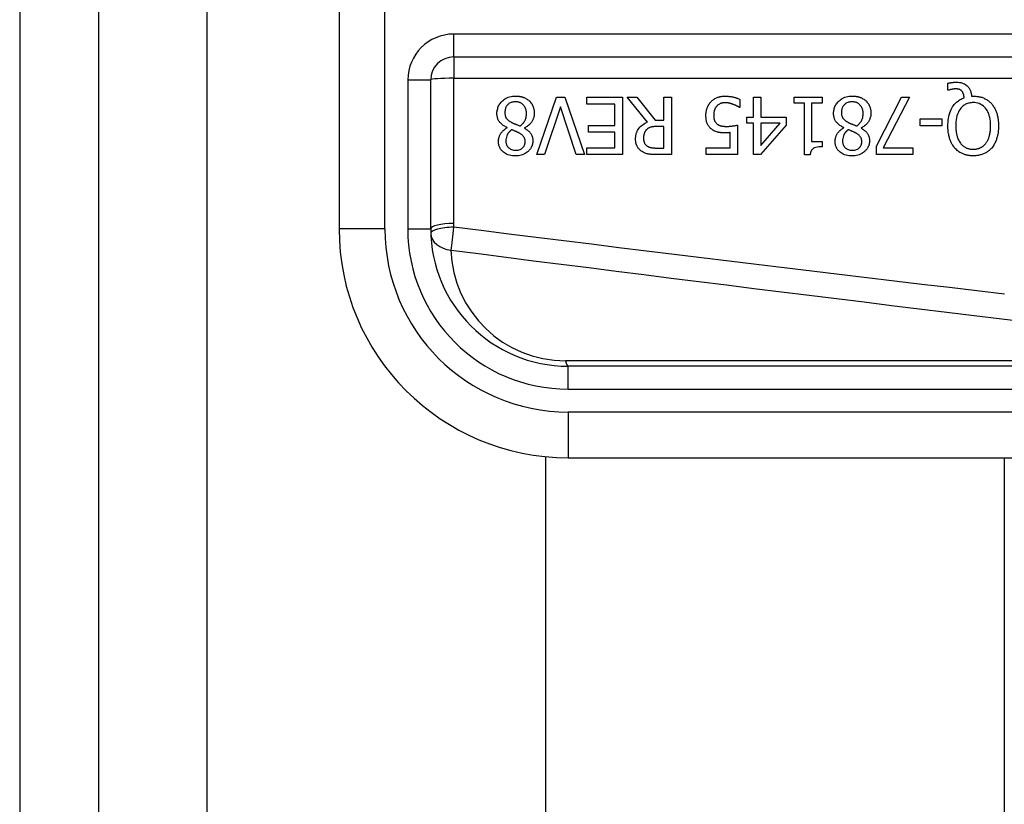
# Model space of a CAD drawing. Header units: inches. Extents: x 8 to 147, y 12 to 95.
# Tile 31 of 82: x 7.831 to 8.92, y 70.506 to 71.374. Entities that reach past the tile are written whole.
import ezdxf

# ---------------------------------------------------------------- set-up
doc = ezdxf.new("R2010")
doc.units = ezdxf.units.IN
doc.header["$LTSCALE"] = 9.374161
doc.header["$MEASUREMENT"] = 0
doc.layers.add('Visible Edges(ANSI)', color=7, linetype='Continuous', lineweight=25)
doc.layers.add('Visible Tangent Edges(ANSI)', color=7, linetype='Continuous', lineweight=25)

msp = doc.modelspace()

# ---------------------------------------------------------------- linework, layer by layer
at = {"layer": 'Visible Edges(ANSI)'}
for p, q in [((7.8308, 76.65), (7.8308, 30.9537)), ((7.9184, 30.9537), (7.9184, 76.65)), ((8.1842, 71.6246), (8.1842, 71.1429)), ((8.311, 71.3331), (9.1507, 71.3331)), ((8.2856, 71.1429), (8.2856, 71.3077)), ((8.8576, 71.2963), (8.8576, 71.3039)), ((8.8588, 71.2963), (8.8576, 71.2963)), ((8.403, 71.225), (8.4248, 71.2884)), ((8.4248, 71.2884), (8.4339, 71.2884)), ((8.4339, 71.2884), (8.4557, 71.225)), ((8.4582, 71.2809), (8.4582, 71.2884)), ((8.4582, 71.2884), (8.4978, 71.2884)), ((8.4978, 71.2884), (8.4978, 71.225)), ((8.5254, 71.2608), (8.5029, 71.2884)), ((8.5029, 71.2884), (8.5138, 71.2884)), ((8.5138, 71.2884), (8.5338, 71.2632)), ((8.5435, 71.2884), (8.5519, 71.2884)), ((8.5435, 71.2632), (8.5435, 71.2884)), ((8.5519, 71.2884), (8.5519, 71.225)), ((8.6278, 71.2861), (8.6278, 71.2772)), ((8.6428, 71.2884), (8.651, 71.2884)), ((8.6428, 71.2666), (8.6428, 71.2884)), ((8.651, 71.2884), (8.651, 71.2666)), ((8.6877, 71.2819), (8.6877, 71.2884)), ((8.6877, 71.2884), (8.7186, 71.2884)), ((8.7186, 71.2884), (8.7186, 71.2819)), ((8.7789, 71.2345), (8.8064, 71.2884)), ((8.8154, 71.2884), (8.7864, 71.2325)), ((8.8064, 71.2884), (8.8154, 71.2884)), ((8.8839, 71.2897), (8.8859, 71.2897)), ((8.4291, 71.2777), (8.4115, 71.225)), ((8.4467, 71.225), (8.4291, 71.2777)), ((8.4894, 71.2809), (8.4582, 71.2809)), ((8.4894, 71.2574), (8.4894, 71.2809)), ((8.6278, 71.2772), (8.6272, 71.2772)), ((8.699, 71.2819), (8.6877, 71.2819)), ((8.699, 71.2248), (8.699, 71.2819)), ((8.7071, 71.2819), (8.7071, 71.2395)), ((8.7186, 71.2819), (8.7071, 71.2819)), ((8.5338, 71.2632), (8.5435, 71.2632)), ((8.6353, 71.2598), (8.6353, 71.2666)), ((8.6353, 71.2666), (8.6428, 71.2666)), ((8.651, 71.2666), (8.679, 71.2666)), ((8.679, 71.2666), (8.679, 71.2577)), ((8.8272, 71.2568), (8.8272, 71.2645)), ((8.8272, 71.2645), (8.8512, 71.2645)), ((8.8512, 71.2645), (8.8512, 71.2568)), ((8.3701, 71.2547), (8.3701, 71.2549)), ((8.3895, 71.2546), (8.3895, 71.2543)), ((8.4603, 71.2499), (8.4603, 71.2574)), ((8.4603, 71.2574), (8.4894, 71.2574)), ((8.4894, 71.2499), (8.4603, 71.2499)), ((8.4894, 71.2325), (8.4894, 71.2499)), ((8.5435, 71.2562), (8.5361, 71.2562)), ((8.5435, 71.2323), (8.5435, 71.2562)), ((8.6252, 71.2577), (8.6252, 71.225)), ((8.6428, 71.2598), (8.6353, 71.2598)), ((8.6428, 71.225), (8.6428, 71.2598)), ((8.679, 71.2577), (8.6506, 71.225)), ((8.651, 71.2598), (8.651, 71.235)), ((8.651, 71.235), (8.6723, 71.2598)), ((8.6723, 71.2598), (8.651, 71.2598)), ((8.7426, 71.2547), (8.7426, 71.2549)), ((8.7619, 71.2546), (8.7619, 71.2543)), ((8.8512, 71.2568), (8.8272, 71.2568)), ((8.617, 71.2325), (8.617, 71.2494)), ((8.7071, 71.2395), (8.7186, 71.2395)), ((8.7186, 71.2395), (8.7186, 71.2337)), ((8.4582, 71.2325), (8.4894, 71.2325)), ((8.4582, 71.225), (8.4582, 71.2325)), ((8.5351, 71.2323), (8.5435, 71.2323)), ((8.5904, 71.225), (8.5904, 71.2325)), ((8.5904, 71.2325), (8.617, 71.2325)), ((8.7789, 71.225), (8.7789, 71.2345)), ((8.7864, 71.2325), (8.8192, 71.2325)), ((8.8192, 71.2325), (8.8192, 71.225)), ((8.4115, 71.225), (8.403, 71.225)), ((8.4557, 71.225), (8.4467, 71.225)), ((8.4978, 71.225), (8.4582, 71.225)), ((8.5519, 71.225), (8.5356, 71.225)), ((8.6252, 71.225), (8.5904, 71.225)), ((8.6506, 71.225), (8.6428, 71.225)), ((8.7055, 71.2248), (8.699, 71.2248)), ((8.8192, 71.225), (8.7789, 71.225)), ((9.2737, 70.9908), (8.4377, 70.9908)), ((8.413, 36.7131), (8.413, 70.8906)), ((8.4377, 70.8894), (9.2737, 70.8894)), ((8.92, 70.8894), (8.92, 36.7143))]:
    msp.add_line(p, q, dxfattribs=at)
at = {"layer": 'Visible Edges(ANSI)', "flags": 128}
for points in [[(8.8576, 71.3039), (8.8581, 71.304), (8.8586, 71.3042), (8.8591, 71.3043), (8.8596, 71.3044), (8.8601, 71.3044), (8.8606, 71.3045), (8.861, 71.3046), (8.8615, 71.3047), (8.8619, 71.3047), (8.8623, 71.3048), (8.8626, 71.3048), (8.863, 71.3049), (8.8634, 71.3049), (8.8638, 71.3049), (8.8641, 71.305), (8.8645, 71.305), (8.8649, 71.305), (8.8652, 71.305), (8.8656, 71.3051), (8.866, 71.3051), (8.8664, 71.3051), (8.8667, 71.3051), (8.8671, 71.3051), (8.8675, 71.3051)], [(8.8675, 71.3051), (8.869, 71.3051), (8.8705, 71.3049), (8.872, 71.3047), (8.8734, 71.3043), (8.8748, 71.3038), (8.8761, 71.3032), (8.8772, 71.3025), (8.8782, 71.3019), (8.879, 71.3012), (8.8796, 71.3006), (8.8802, 71.2999), (8.8808, 71.2993), (8.8813, 71.2986), (8.8817, 71.2979), (8.8821, 71.2972), (8.8825, 71.2964), (8.8828, 71.2956), (8.8831, 71.2948), (8.8833, 71.294), (8.8835, 71.2931), (8.8836, 71.2923), (8.8838, 71.2914), (8.8839, 71.2906), (8.8839, 71.2897)], [(8.8661, 71.2978), (8.8659, 71.2978), (8.8657, 71.2977), (8.8654, 71.2977), (8.8652, 71.2977), (8.865, 71.2977), (8.8648, 71.2977), (8.8646, 71.2977), (8.8643, 71.2976), (8.8641, 71.2976), (8.8639, 71.2976), (8.8637, 71.2975), (8.8634, 71.2975), (8.8632, 71.2975), (8.863, 71.2974), (8.8628, 71.2974), (8.8626, 71.2973), (8.8624, 71.2973), (8.8621, 71.2972), (8.8619, 71.2972), (8.8614, 71.297), (8.8608, 71.2969), (8.8601, 71.2967), (8.8594, 71.2965), (8.8588, 71.2963)], [(8.8734, 71.2952), (8.8732, 71.2954), (8.873, 71.2956), (8.8728, 71.2958), (8.8726, 71.296), (8.8723, 71.2962), (8.8721, 71.2964), (8.8718, 71.2965), (8.8716, 71.2967), (8.8713, 71.2968), (8.8711, 71.2969), (8.8708, 71.2971), (8.8705, 71.2972), (8.8702, 71.2973), (8.8699, 71.2974), (8.8696, 71.2974), (8.8692, 71.2975), (8.8688, 71.2976), (8.8684, 71.2976), (8.8681, 71.2977), (8.8677, 71.2977), (8.8673, 71.2977), (8.8669, 71.2977), (8.8665, 71.2978), (8.8661, 71.2978)], [(8.8758, 71.2879), (8.8758, 71.2882), (8.8758, 71.2885), (8.8757, 71.2887), (8.8757, 71.289), (8.8757, 71.2893), (8.8756, 71.2895), (8.8756, 71.2898), (8.8755, 71.2901), (8.8755, 71.2903), (8.8754, 71.2906), (8.8754, 71.2908), (8.8753, 71.2911), (8.8752, 71.2914), (8.8752, 71.2916), (8.8751, 71.2919), (8.875, 71.2921), (8.8749, 71.2924), (8.8748, 71.2927), (8.8747, 71.2931), (8.8745, 71.2935), (8.8742, 71.294), (8.874, 71.2944), (8.8737, 71.2948), (8.8734, 71.2952)], [(8.3589, 71.2707), (8.3589, 71.2719), (8.359, 71.273), (8.3592, 71.274), (8.3594, 71.2751), (8.3597, 71.2762), (8.36, 71.2772), (8.3604, 71.2783), (8.3609, 71.2793), (8.3614, 71.2802), (8.362, 71.2812), (8.3627, 71.2821), (8.3634, 71.2829), (8.3642, 71.2837), (8.365, 71.2846), (8.366, 71.2854), (8.3672, 71.2862), (8.3684, 71.287), (8.3698, 71.2878), (8.3713, 71.2884), (8.3729, 71.289), (8.3745, 71.2894), (8.3762, 71.2896), (8.3779, 71.2898), (8.3795, 71.2898)], [(8.3794, 71.2835), (8.3784, 71.2835), (8.3774, 71.2834), (8.3764, 71.2832), (8.3755, 71.283), (8.3745, 71.2827), (8.3736, 71.2823), (8.3728, 71.2818), (8.3721, 71.2814), (8.3715, 71.2809), (8.3709, 71.2804), (8.3705, 71.2799), (8.37, 71.2794), (8.3696, 71.2788), (8.3692, 71.2782), (8.3689, 71.2776), (8.3686, 71.277), (8.3684, 71.2763), (8.3682, 71.2757), (8.368, 71.275), (8.3679, 71.2743), (8.3678, 71.2736), (8.3677, 71.273), (8.3676, 71.2723), (8.3676, 71.2716)], [(8.3916, 71.2703), (8.3916, 71.2713), (8.3915, 71.2723), (8.3914, 71.2733), (8.3911, 71.2743), (8.3908, 71.2752), (8.3905, 71.2762), (8.3901, 71.2771), (8.3896, 71.2779), (8.3891, 71.2786), (8.3886, 71.2793), (8.3881, 71.2799), (8.3875, 71.2804), (8.387, 71.2809), (8.3864, 71.2814), (8.3858, 71.2818), (8.3851, 71.2821), (8.3845, 71.2825), (8.3838, 71.2828), (8.3831, 71.283), (8.3824, 71.2832), (8.3817, 71.2833), (8.3809, 71.2834), (8.3802, 71.2835), (8.3794, 71.2835)], [(8.3795, 71.2898), (8.3801, 71.2898), (8.3807, 71.2898), (8.3812, 71.2898), (8.3818, 71.2898), (8.3824, 71.2897), (8.3829, 71.2897), (8.3835, 71.2896), (8.384, 71.2895), (8.3846, 71.2894), (8.3852, 71.2893), (8.3857, 71.2892), (8.3862, 71.289), (8.3868, 71.2889), (8.3873, 71.2887), (8.3879, 71.2885), (8.3884, 71.2883), (8.3891, 71.2881), (8.3898, 71.2878), (8.3906, 71.2874), (8.3914, 71.2869), (8.3923, 71.2863), (8.3932, 71.2857), (8.394, 71.2851), (8.3947, 71.2844)], [(8.3947, 71.2844), (8.3951, 71.284), (8.3955, 71.2836), (8.3958, 71.2832), (8.3962, 71.2828), (8.3965, 71.2824), (8.3968, 71.282), (8.3971, 71.2816), (8.3974, 71.2811), (8.3977, 71.2807), (8.3979, 71.2802), (8.3982, 71.2797), (8.3984, 71.2793), (8.3986, 71.2788), (8.3988, 71.2782), (8.3991, 71.2777), (8.3993, 71.277), (8.3995, 71.2764), (8.3997, 71.2756), (8.3998, 71.2749), (8.4, 71.2741), (8.4001, 71.2733), (8.4001, 71.2725), (8.4002, 71.2717), (8.4002, 71.2709)], [(8.5901, 71.2683), (8.5901, 71.2689), (8.5901, 71.2695), (8.5901, 71.2702), (8.5902, 71.2708), (8.5903, 71.2714), (8.5903, 71.272), (8.5904, 71.2726), (8.5906, 71.2733), (8.5907, 71.2739), (8.5908, 71.2745), (8.591, 71.2751), (8.5912, 71.2757), (8.5914, 71.2763), (8.5916, 71.2769), (8.5918, 71.2775), (8.5921, 71.2781), (8.5924, 71.2788), (8.5928, 71.2794), (8.5931, 71.2801), (8.5936, 71.2808), (8.594, 71.2815), (8.5945, 71.2822), (8.5951, 71.2828), (8.5957, 71.2835)], [(8.5957, 71.2835), (8.5963, 71.2842), (8.597, 71.2848), (8.5978, 71.2854), (8.5985, 71.286), (8.5993, 71.2865), (8.6001, 71.287), (8.601, 71.2875), (8.6018, 71.2879), (8.6026, 71.2882), (8.6034, 71.2885), (8.6041, 71.2887), (8.6048, 71.2889), (8.6054, 71.2891), (8.606, 71.2892), (8.6065, 71.2893), (8.607, 71.2894), (8.6075, 71.2895), (8.6081, 71.2896), (8.6086, 71.2896), (8.6091, 71.2897), (8.6096, 71.2897), (8.6102, 71.2897), (8.6107, 71.2897), (8.6112, 71.2897)], [(8.6111, 71.2824), (8.6108, 71.2824), (8.6105, 71.2824), (8.6102, 71.2824), (8.6099, 71.2823), (8.6095, 71.2823), (8.6092, 71.2823), (8.6089, 71.2822), (8.6086, 71.2822), (8.6083, 71.2821), (8.608, 71.2821), (8.6077, 71.282), (8.6074, 71.2819), (8.6071, 71.2818), (8.6069, 71.2817), (8.6066, 71.2816), (8.6063, 71.2815), (8.606, 71.2814), (8.6055, 71.2812), (8.605, 71.281), (8.6044, 71.2806), (8.6038, 71.2802), (8.6031, 71.2797), (8.6025, 71.2791), (8.6019, 71.2785)], [(8.6204, 71.2805), (8.6201, 71.2806), (8.6199, 71.2807), (8.6196, 71.2808), (8.6193, 71.2809), (8.6191, 71.281), (8.6188, 71.2811), (8.6185, 71.2812), (8.6183, 71.2812), (8.618, 71.2813), (8.6177, 71.2814), (8.6175, 71.2815), (8.6172, 71.2816), (8.6169, 71.2816), (8.6166, 71.2817), (8.6164, 71.2818), (8.6161, 71.2818), (8.6158, 71.2819), (8.6155, 71.282), (8.6151, 71.2821), (8.6146, 71.2822), (8.6139, 71.2822), (8.6131, 71.2823), (8.6121, 71.2824), (8.6111, 71.2824)], [(8.6112, 71.2897), (8.6119, 71.2897), (8.6126, 71.2897), (8.6133, 71.2897), (8.6139, 71.2897), (8.6146, 71.2896), (8.6153, 71.2895), (8.6159, 71.2895), (8.6166, 71.2894), (8.6173, 71.2893), (8.6179, 71.2892), (8.6186, 71.2891), (8.6193, 71.2889), (8.6199, 71.2888), (8.6206, 71.2886), (8.6213, 71.2885), (8.622, 71.2883), (8.6227, 71.2881), (8.6234, 71.2879), (8.6241, 71.2876), (8.6249, 71.2874), (8.6256, 71.2871), (8.6264, 71.2868), (8.6271, 71.2865), (8.6278, 71.2861)], [(8.7314, 71.2707), (8.7314, 71.2719), (8.7315, 71.273), (8.7316, 71.274), (8.7319, 71.2751), (8.7321, 71.2762), (8.7325, 71.2772), (8.7329, 71.2783), (8.7334, 71.2793), (8.7339, 71.2802), (8.7345, 71.2812), (8.7352, 71.2821), (8.7359, 71.2829), (8.7366, 71.2837), (8.7375, 71.2846), (8.7385, 71.2854), (8.7396, 71.2862), (8.7409, 71.287), (8.7423, 71.2878), (8.7438, 71.2884), (8.7454, 71.289), (8.747, 71.2894), (8.7487, 71.2896), (8.7504, 71.2898), (8.752, 71.2898)], [(8.7519, 71.2835), (8.7509, 71.2835), (8.7499, 71.2834), (8.7489, 71.2832), (8.748, 71.283), (8.747, 71.2827), (8.7461, 71.2823), (8.7453, 71.2818), (8.7446, 71.2814), (8.744, 71.2809), (8.7434, 71.2804), (8.7429, 71.2799), (8.7425, 71.2794), (8.7421, 71.2788), (8.7417, 71.2782), (8.7414, 71.2776), (8.7411, 71.277), (8.7409, 71.2763), (8.7406, 71.2757), (8.7405, 71.275), (8.7403, 71.2743), (8.7402, 71.2736), (8.7402, 71.273), (8.7401, 71.2723), (8.7401, 71.2716)], [(8.7641, 71.2703), (8.7641, 71.2713), (8.764, 71.2723), (8.7638, 71.2733), (8.7636, 71.2743), (8.7633, 71.2752), (8.763, 71.2762), (8.7625, 71.2771), (8.7621, 71.2779), (8.7616, 71.2786), (8.7611, 71.2793), (8.7605, 71.2799), (8.76, 71.2804), (8.7595, 71.2809), (8.7589, 71.2814), (8.7583, 71.2818), (8.7576, 71.2821), (8.757, 71.2825), (8.7563, 71.2828), (8.7556, 71.283), (8.7549, 71.2832), (8.7541, 71.2833), (8.7534, 71.2834), (8.7527, 71.2835), (8.7519, 71.2835)], [(8.752, 71.2898), (8.7526, 71.2898), (8.7532, 71.2898), (8.7537, 71.2898), (8.7543, 71.2898), (8.7548, 71.2897), (8.7554, 71.2897), (8.756, 71.2896), (8.7565, 71.2895), (8.7571, 71.2894), (8.7576, 71.2893), (8.7582, 71.2892), (8.7587, 71.289), (8.7593, 71.2889), (8.7598, 71.2887), (8.7603, 71.2885), (8.7609, 71.2883), (8.7615, 71.2881), (8.7623, 71.2878), (8.7631, 71.2874), (8.7639, 71.2869), (8.7648, 71.2863), (8.7657, 71.2857), (8.7665, 71.2851), (8.7672, 71.2844)], [(8.7672, 71.2844), (8.7676, 71.284), (8.768, 71.2836), (8.7683, 71.2832), (8.7687, 71.2828), (8.769, 71.2824), (8.7693, 71.282), (8.7696, 71.2816), (8.7699, 71.2811), (8.7702, 71.2807), (8.7704, 71.2802), (8.7707, 71.2797), (8.7709, 71.2793), (8.7711, 71.2788), (8.7713, 71.2782), (8.7715, 71.2777), (8.7717, 71.277), (8.772, 71.2764), (8.7721, 71.2756), (8.7723, 71.2749), (8.7724, 71.2741), (8.7725, 71.2733), (8.7726, 71.2725), (8.7727, 71.2717), (8.7727, 71.2709)], [(8.8578, 71.2568), (8.8579, 71.2588), (8.858, 71.2609), (8.8582, 71.263), (8.8584, 71.265), (8.8588, 71.2671), (8.8593, 71.2691), (8.8599, 71.2711), (8.8606, 71.273), (8.8614, 71.2748), (8.8623, 71.2765), (8.8631, 71.2779), (8.864, 71.2792), (8.8649, 71.2804), (8.8658, 71.2814), (8.8666, 71.2823), (8.8675, 71.2831), (8.8684, 71.2839), (8.8694, 71.2846), (8.8704, 71.2853), (8.8714, 71.286), (8.8725, 71.2865), (8.8736, 71.2871), (8.8747, 71.2875), (8.8758, 71.2879)], [(8.8858, 71.2826), (8.8847, 71.2825), (8.8837, 71.2824), (8.8826, 71.2823), (8.8815, 71.2821), (8.8805, 71.2819), (8.8795, 71.2815), (8.8785, 71.2811), (8.8775, 71.2807), (8.8766, 71.2802), (8.8757, 71.2796), (8.8748, 71.2789), (8.874, 71.2782), (8.8732, 71.2775), (8.8723, 71.2765), (8.8714, 71.2753), (8.8704, 71.2738), (8.8694, 71.272), (8.8686, 71.2699), (8.8679, 71.2678), (8.8674, 71.2656), (8.867, 71.2634), (8.8668, 71.2612), (8.8667, 71.259), (8.8666, 71.2568)], [(8.9051, 71.2568), (8.9051, 71.2581), (8.905, 71.2594), (8.9049, 71.2607), (8.9048, 71.2621), (8.9047, 71.2634), (8.9045, 71.2647), (8.9042, 71.266), (8.9039, 71.2673), (8.9036, 71.2686), (8.9031, 71.2698), (8.9027, 71.2711), (8.9021, 71.2724), (8.9013, 71.2737), (8.9005, 71.275), (8.8995, 71.2763), (8.8983, 71.2776), (8.8971, 71.2788), (8.8957, 71.2798), (8.8942, 71.2806), (8.8926, 71.2814), (8.891, 71.2819), (8.8893, 71.2823), (8.8876, 71.2825), (8.8858, 71.2826)], [(8.8859, 71.2897), (8.8868, 71.2897), (8.8878, 71.2897), (8.8887, 71.2896), (8.8897, 71.2895), (8.8906, 71.2894), (8.8916, 71.2893), (8.8925, 71.2891), (8.8934, 71.2889), (8.8943, 71.2886), (8.8953, 71.2884), (8.8962, 71.2881), (8.8971, 71.2877), (8.8979, 71.2874), (8.8988, 71.2869), (8.8996, 71.2865), (8.9005, 71.286), (8.9013, 71.2855), (8.9021, 71.285), (8.9029, 71.2844), (8.9036, 71.2838), (8.9043, 71.2832), (8.905, 71.2825), (8.9057, 71.2818), (8.9063, 71.2811)], [(8.3676, 71.2716), (8.3676, 71.2709), (8.3677, 71.2702), (8.3678, 71.2695), (8.3679, 71.2688), (8.368, 71.2681), (8.3682, 71.2675), (8.3684, 71.2668), (8.3687, 71.2663), (8.3689, 71.2657), (8.3692, 71.2653), (8.3695, 71.2648), (8.3699, 71.2645), (8.3702, 71.2641), (8.3706, 71.2637), (8.371, 71.2634), (8.3714, 71.2631), (8.3718, 71.2627), (8.3722, 71.2624), (8.3727, 71.2621), (8.3731, 71.2618), (8.3736, 71.2615), (8.3741, 71.2612), (8.3746, 71.2609), (8.3751, 71.2607)], [(8.6019, 71.2785), (8.6017, 71.2783), (8.6015, 71.278), (8.6013, 71.2777), (8.6011, 71.2774), (8.6009, 71.2772), (8.6008, 71.2769), (8.6006, 71.2766), (8.6004, 71.2763), (8.6003, 71.276), (8.6001, 71.2757), (8.6, 71.2753), (8.5999, 71.275), (8.5997, 71.2747), (8.5996, 71.2744), (8.5995, 71.274), (8.5994, 71.2737), (8.5993, 71.2732), (8.5991, 71.2727), (8.599, 71.2721), (8.5989, 71.2715), (8.5988, 71.2708), (8.5988, 71.27), (8.5987, 71.2692), (8.5987, 71.2682)], [(8.6272, 71.2772), (8.6271, 71.2773), (8.6269, 71.2774), (8.6268, 71.2775), (8.6266, 71.2776), (8.6264, 71.2777), (8.6262, 71.2778), (8.626, 71.278), (8.6258, 71.2781), (8.6255, 71.2782), (8.6253, 71.2784), (8.625, 71.2785), (8.6247, 71.2787), (8.6244, 71.2788), (8.6241, 71.279), (8.6238, 71.2791), (8.6235, 71.2793), (8.6231, 71.2794), (8.6228, 71.2796), (8.6224, 71.2797), (8.622, 71.2799), (8.6216, 71.2801), (8.6212, 71.2802), (8.6208, 71.2804), (8.6204, 71.2805)], [(8.7401, 71.2716), (8.7401, 71.2709), (8.7402, 71.2702), (8.7402, 71.2695), (8.7403, 71.2688), (8.7405, 71.2681), (8.7407, 71.2675), (8.7409, 71.2668), (8.7411, 71.2663), (8.7414, 71.2657), (8.7417, 71.2653), (8.742, 71.2648), (8.7424, 71.2645), (8.7427, 71.2641), (8.743, 71.2637), (8.7434, 71.2634), (8.7438, 71.2631), (8.7443, 71.2627), (8.7447, 71.2624), (8.7452, 71.2621), (8.7456, 71.2618), (8.7461, 71.2615), (8.7466, 71.2612), (8.7471, 71.2609), (8.7476, 71.2607)], [(8.9063, 71.2811), (8.907, 71.2803), (8.9076, 71.2796), (8.9081, 71.2787), (8.9087, 71.2779), (8.9092, 71.2771), (8.9097, 71.2762), (8.9101, 71.2753), (8.9105, 71.2744), (8.9109, 71.2735), (8.9113, 71.2726), (8.9116, 71.2716), (8.9119, 71.2707), (8.9122, 71.2697), (8.9125, 71.2686), (8.9128, 71.2676), (8.913, 71.2665), (8.9132, 71.2654), (8.9134, 71.2643), (8.9135, 71.2631), (8.9136, 71.2619), (8.9137, 71.2607), (8.9138, 71.2594), (8.9139, 71.2581), (8.9139, 71.2568)], [(8.3701, 71.2549), (8.3693, 71.2553), (8.3684, 71.2558), (8.3675, 71.2563), (8.3666, 71.2568), (8.3658, 71.2574), (8.365, 71.258), (8.3642, 71.2586), (8.3635, 71.2593), (8.3628, 71.26), (8.3622, 71.2607), (8.3616, 71.2614), (8.3611, 71.2621), (8.3607, 71.2628), (8.3604, 71.2635), (8.36, 71.2642), (8.3598, 71.2649), (8.3596, 71.2656), (8.3594, 71.2663), (8.3592, 71.267), (8.3591, 71.2678), (8.359, 71.2685), (8.3589, 71.2692), (8.3589, 71.27), (8.3589, 71.2707)], [(8.3751, 71.2607), (8.3753, 71.2606), (8.3755, 71.2604), (8.3757, 71.2603), (8.3759, 71.2602), (8.3761, 71.2601), (8.3764, 71.26), (8.3766, 71.2599), (8.3769, 71.2598), (8.3772, 71.2596), (8.3775, 71.2595), (8.3778, 71.2594), (8.3781, 71.2592), (8.3785, 71.2591), (8.3789, 71.2589), (8.3793, 71.2588), (8.3797, 71.2586), (8.3802, 71.2584), (8.3807, 71.2582), (8.3812, 71.258), (8.3818, 71.2578), (8.3824, 71.2575), (8.383, 71.2573), (8.3837, 71.257), (8.3844, 71.2567)], [(8.3844, 71.2567), (8.3848, 71.257), (8.3853, 71.2574), (8.3857, 71.2577), (8.3861, 71.258), (8.3865, 71.2584), (8.3869, 71.2588), (8.3873, 71.2592), (8.3877, 71.2596), (8.3881, 71.26), (8.3884, 71.2604), (8.3887, 71.2609), (8.389, 71.2613), (8.3894, 71.2618), (8.3897, 71.2624), (8.39, 71.263), (8.3903, 71.2636), (8.3906, 71.2643), (8.3909, 71.2651), (8.3911, 71.266), (8.3913, 71.2668), (8.3914, 71.2677), (8.3915, 71.2685), (8.3916, 71.2694), (8.3916, 71.2703)], [(8.4002, 71.2709), (8.4002, 71.2702), (8.4001, 71.2695), (8.4001, 71.2688), (8.4, 71.2682), (8.3999, 71.2675), (8.3997, 71.2668), (8.3996, 71.2662), (8.3994, 71.2655), (8.3991, 71.2649), (8.3989, 71.2642), (8.3986, 71.2636), (8.3983, 71.2629), (8.3979, 71.2621), (8.3974, 71.2614), (8.3969, 71.2606), (8.3963, 71.2598), (8.3956, 71.2591), (8.3949, 71.2583), (8.3941, 71.2575), (8.3932, 71.2569), (8.3923, 71.2562), (8.3914, 71.2556), (8.3904, 71.2551), (8.3895, 71.2546)], [(8.5123, 71.2422), (8.5123, 71.2429), (8.5123, 71.2435), (8.5123, 71.2441), (8.5124, 71.2448), (8.5125, 71.2454), (8.5126, 71.246), (8.5127, 71.2466), (8.5128, 71.2472), (8.5129, 71.2478), (8.5131, 71.2484), (8.5133, 71.249), (8.5135, 71.2496), (8.5137, 71.2502), (8.5141, 71.2509), (8.5145, 71.2518), (8.5151, 71.2529), (8.5159, 71.254), (8.5169, 71.2552), (8.5181, 71.2564), (8.5194, 71.2575), (8.5208, 71.2585), (8.5223, 71.2594), (8.5238, 71.2602), (8.5254, 71.2608)], [(8.5966, 71.253), (8.596, 71.2535), (8.5953, 71.254), (8.5948, 71.2546), (8.5942, 71.2552), (8.5937, 71.2558), (8.5932, 71.2565), (8.5927, 71.2571), (8.5923, 71.2579), (8.592, 71.2586), (8.5916, 71.2593), (8.5914, 71.2599), (8.5911, 71.2606), (8.5909, 71.2612), (8.5908, 71.2619), (8.5906, 71.2625), (8.5905, 71.2631), (8.5904, 71.2638), (8.5903, 71.2644), (8.5902, 71.265), (8.5902, 71.2657), (8.5901, 71.2663), (8.5901, 71.267), (8.5901, 71.2676), (8.5901, 71.2683)], [(8.5987, 71.2682), (8.5987, 71.2679), (8.5987, 71.2675), (8.5987, 71.2672), (8.5988, 71.2668), (8.5988, 71.2664), (8.5988, 71.2661), (8.5989, 71.2658), (8.5989, 71.2654), (8.599, 71.2651), (8.599, 71.2647), (8.5991, 71.2644), (8.5992, 71.2641), (8.5992, 71.2638), (8.5993, 71.2634), (8.5995, 71.2631), (8.5996, 71.2628), (8.5997, 71.2625), (8.5999, 71.2621), (8.6001, 71.2617), (8.6005, 71.2611), (8.6009, 71.2606), (8.6013, 71.26), (8.6018, 71.2595), (8.6023, 71.2591)], [(8.7426, 71.2549), (8.7417, 71.2553), (8.7408, 71.2558), (8.74, 71.2563), (8.7391, 71.2568), (8.7383, 71.2574), (8.7375, 71.258), (8.7367, 71.2586), (8.736, 71.2593), (8.7353, 71.26), (8.7346, 71.2607), (8.7341, 71.2614), (8.7336, 71.2621), (8.7332, 71.2628), (8.7328, 71.2635), (8.7325, 71.2642), (8.7323, 71.2649), (8.732, 71.2656), (8.7319, 71.2663), (8.7317, 71.267), (8.7316, 71.2678), (8.7315, 71.2685), (8.7314, 71.2692), (8.7314, 71.27), (8.7314, 71.2707)], [(8.7476, 71.2607), (8.7478, 71.2606), (8.748, 71.2604), (8.7482, 71.2603), (8.7484, 71.2602), (8.7486, 71.2601), (8.7489, 71.26), (8.7491, 71.2599), (8.7494, 71.2598), (8.7497, 71.2596), (8.75, 71.2595), (8.7503, 71.2594), (8.7506, 71.2592), (8.751, 71.2591), (8.7514, 71.2589), (8.7518, 71.2588), (8.7522, 71.2586), (8.7527, 71.2584), (8.7532, 71.2582), (8.7537, 71.258), (8.7542, 71.2578), (8.7548, 71.2575), (8.7555, 71.2573), (8.7561, 71.257), (8.7569, 71.2567)], [(8.7569, 71.2567), (8.7573, 71.257), (8.7578, 71.2574), (8.7582, 71.2577), (8.7586, 71.258), (8.759, 71.2584), (8.7594, 71.2588), (8.7598, 71.2592), (8.7602, 71.2596), (8.7605, 71.26), (8.7609, 71.2604), (8.7612, 71.2609), (8.7615, 71.2613), (8.7618, 71.2618), (8.7622, 71.2624), (8.7625, 71.263), (8.7628, 71.2636), (8.7631, 71.2643), (8.7633, 71.2651), (8.7636, 71.266), (8.7638, 71.2668), (8.7639, 71.2677), (8.764, 71.2685), (8.7641, 71.2694), (8.7641, 71.2703)], [(8.7727, 71.2709), (8.7727, 71.2702), (8.7726, 71.2695), (8.7726, 71.2688), (8.7725, 71.2682), (8.7724, 71.2675), (8.7722, 71.2668), (8.772, 71.2662), (8.7718, 71.2655), (8.7716, 71.2649), (8.7714, 71.2642), (8.7711, 71.2636), (8.7707, 71.2629), (8.7704, 71.2621), (8.7699, 71.2614), (8.7694, 71.2606), (8.7688, 71.2598), (8.7681, 71.2591), (8.7674, 71.2583), (8.7665, 71.2575), (8.7657, 71.2569), (8.7648, 71.2562), (8.7639, 71.2556), (8.7629, 71.2551), (8.7619, 71.2546)], [(8.3605, 71.2397), (8.3605, 71.2403), (8.3605, 71.2409), (8.3606, 71.2415), (8.3607, 71.242), (8.3608, 71.2426), (8.3609, 71.2431), (8.361, 71.2437), (8.3612, 71.2443), (8.3614, 71.2448), (8.3616, 71.2454), (8.3618, 71.2459), (8.3621, 71.2466), (8.3625, 71.2472), (8.3629, 71.248), (8.3633, 71.2487), (8.3639, 71.2495), (8.3645, 71.2503), (8.3652, 71.251), (8.3659, 71.2518), (8.3667, 71.2524), (8.3675, 71.2531), (8.3683, 71.2536), (8.3692, 71.2542), (8.3701, 71.2547)], [(8.3751, 71.2525), (8.3748, 71.2523), (8.3745, 71.252), (8.3743, 71.2518), (8.374, 71.2516), (8.3737, 71.2513), (8.3734, 71.2511), (8.3731, 71.2508), (8.3729, 71.2505), (8.3726, 71.2503), (8.3724, 71.25), (8.3721, 71.2497), (8.3719, 71.2494), (8.3716, 71.2491), (8.3714, 71.2489), (8.3712, 71.2486), (8.371, 71.2482), (8.3708, 71.2479), (8.3705, 71.2475), (8.3701, 71.2467), (8.3697, 71.2457), (8.3693, 71.2444), (8.369, 71.2429), (8.3689, 71.2414), (8.3688, 71.2398)], [(8.3841, 71.2485), (8.3839, 71.2486), (8.3837, 71.2488), (8.3834, 71.2489), (8.3832, 71.249), (8.3829, 71.2492), (8.3826, 71.2493), (8.3823, 71.2495), (8.382, 71.2496), (8.3816, 71.2498), (8.3812, 71.25), (8.3808, 71.2502), (8.3804, 71.2504), (8.38, 71.2506), (8.3796, 71.2507), (8.3792, 71.2509), (8.3787, 71.2511), (8.3783, 71.2513), (8.3779, 71.2515), (8.3774, 71.2517), (8.3769, 71.2519), (8.3765, 71.252), (8.376, 71.2522), (8.3756, 71.2524), (8.3751, 71.2525)], [(8.3895, 71.2543), (8.39, 71.254), (8.3905, 71.2537), (8.391, 71.2533), (8.3916, 71.253), (8.3921, 71.2526), (8.3926, 71.2522), (8.3931, 71.2518), (8.3936, 71.2514), (8.394, 71.251), (8.3945, 71.2506), (8.3949, 71.2501), (8.3953, 71.2497), (8.3957, 71.2492), (8.3961, 71.2487), (8.3965, 71.2482), (8.3969, 71.2475), (8.3973, 71.2468), (8.3976, 71.246), (8.398, 71.2452), (8.3982, 71.2442), (8.3984, 71.2432), (8.3986, 71.2423), (8.3986, 71.2413), (8.3987, 71.2403)], [(8.5246, 71.2529), (8.5244, 71.2526), (8.5241, 71.2523), (8.5238, 71.252), (8.5236, 71.2517), (8.5233, 71.2514), (8.5231, 71.251), (8.5229, 71.2507), (8.5227, 71.2503), (8.5225, 71.25), (8.5223, 71.2496), (8.5222, 71.2493), (8.522, 71.2489), (8.5219, 71.2484), (8.5217, 71.248), (8.5216, 71.2476), (8.5215, 71.2471), (8.5214, 71.2466), (8.5213, 71.2461), (8.5212, 71.2455), (8.5211, 71.245), (8.5211, 71.2445), (8.5211, 71.244), (8.5211, 71.2434), (8.521, 71.2429)], [(8.5361, 71.2562), (8.5357, 71.2561), (8.5354, 71.2561), (8.535, 71.2561), (8.5346, 71.2561), (8.5343, 71.2561), (8.5339, 71.2561), (8.5335, 71.2561), (8.5331, 71.256), (8.5328, 71.256), (8.5324, 71.256), (8.532, 71.2559), (8.5317, 71.2559), (8.5313, 71.2558), (8.5309, 71.2558), (8.5306, 71.2557), (8.5302, 71.2556), (8.5298, 71.2556), (8.5295, 71.2555), (8.5289, 71.2554), (8.5282, 71.2551), (8.5273, 71.2548), (8.5264, 71.2542), (8.5255, 71.2536), (8.5246, 71.2529)], [(8.6113, 71.249), (8.6108, 71.249), (8.6104, 71.249), (8.6099, 71.249), (8.6094, 71.249), (8.6089, 71.2491), (8.6085, 71.2491), (8.608, 71.2491), (8.6075, 71.2491), (8.607, 71.2492), (8.6066, 71.2492), (8.6061, 71.2493), (8.6056, 71.2493), (8.6051, 71.2494), (8.6047, 71.2495), (8.6042, 71.2496), (8.6037, 71.2497), (8.6033, 71.2498), (8.6028, 71.2499), (8.6021, 71.2501), (8.6012, 71.2504), (8.6001, 71.2508), (8.5989, 71.2515), (8.5977, 71.2522), (8.5966, 71.253)], [(8.6023, 71.2591), (8.6026, 71.2588), (8.603, 71.2585), (8.6033, 71.2583), (8.6037, 71.2581), (8.604, 71.2579), (8.6044, 71.2577), (8.6048, 71.2575), (8.6052, 71.2573), (8.6056, 71.2572), (8.606, 71.257), (8.6064, 71.2569), (8.6069, 71.2568), (8.6073, 71.2567), (8.6078, 71.2566), (8.6082, 71.2565), (8.6087, 71.2564), (8.6092, 71.2564), (8.6097, 71.2563), (8.6102, 71.2563), (8.6107, 71.2562), (8.6112, 71.2562), (8.6117, 71.2562), (8.6122, 71.2562), (8.6127, 71.2562)], [(8.6127, 71.2562), (8.6132, 71.2562), (8.6138, 71.2562), (8.6144, 71.2562), (8.6149, 71.2562), (8.6155, 71.2562), (8.6161, 71.2563), (8.6166, 71.2563), (8.6172, 71.2564), (8.6178, 71.2564), (8.6183, 71.2565), (8.6189, 71.2566), (8.6195, 71.2567), (8.6201, 71.2567), (8.6206, 71.2568), (8.6212, 71.2569), (8.6217, 71.257), (8.6223, 71.2571), (8.6228, 71.2572), (8.6233, 71.2573), (8.6237, 71.2574), (8.6242, 71.2575), (8.6245, 71.2575), (8.6249, 71.2576), (8.6252, 71.2577)], [(8.733, 71.2397), (8.733, 71.2403), (8.733, 71.2409), (8.7331, 71.2415), (8.7332, 71.242), (8.7333, 71.2426), (8.7334, 71.2431), (8.7335, 71.2437), (8.7337, 71.2443), (8.7339, 71.2448), (8.7341, 71.2454), (8.7343, 71.2459), (8.7346, 71.2466), (8.735, 71.2472), (8.7354, 71.248), (8.7358, 71.2487), (8.7364, 71.2495), (8.737, 71.2503), (8.7377, 71.251), (8.7384, 71.2518), (8.7392, 71.2524), (8.74, 71.2531), (8.7408, 71.2536), (8.7417, 71.2542), (8.7426, 71.2547)], [(8.7476, 71.2525), (8.7473, 71.2523), (8.747, 71.252), (8.7467, 71.2518), (8.7465, 71.2516), (8.7462, 71.2513), (8.7459, 71.2511), (8.7456, 71.2508), (8.7454, 71.2505), (8.7451, 71.2503), (8.7448, 71.25), (8.7446, 71.2497), (8.7443, 71.2494), (8.7441, 71.2491), (8.7439, 71.2489), (8.7437, 71.2486), (8.7435, 71.2482), (8.7433, 71.2479), (8.743, 71.2475), (8.7426, 71.2467), (8.7422, 71.2457), (8.7418, 71.2444), (8.7415, 71.2429), (8.7413, 71.2414), (8.7413, 71.2398)], [(8.7565, 71.2485), (8.7564, 71.2486), (8.7562, 71.2488), (8.7559, 71.2489), (8.7557, 71.249), (8.7554, 71.2492), (8.7551, 71.2493), (8.7548, 71.2495), (8.7544, 71.2496), (8.7541, 71.2498), (8.7537, 71.25), (8.7533, 71.2502), (8.7529, 71.2504), (8.7525, 71.2506), (8.7521, 71.2507), (8.7517, 71.2509), (8.7512, 71.2511), (8.7508, 71.2513), (8.7503, 71.2515), (8.7499, 71.2517), (8.7494, 71.2519), (8.749, 71.252), (8.7485, 71.2522), (8.7481, 71.2524), (8.7476, 71.2525)], [(8.7619, 71.2543), (8.7625, 71.254), (8.763, 71.2537), (8.7635, 71.2533), (8.764, 71.253), (8.7646, 71.2526), (8.7651, 71.2522), (8.7656, 71.2518), (8.766, 71.2514), (8.7665, 71.251), (8.767, 71.2506), (8.7674, 71.2501), (8.7678, 71.2497), (8.7682, 71.2492), (8.7686, 71.2487), (8.769, 71.2482), (8.7694, 71.2475), (8.7698, 71.2468), (8.7701, 71.246), (8.7704, 71.2452), (8.7707, 71.2442), (8.7709, 71.2432), (8.771, 71.2423), (8.7711, 71.2413), (8.7711, 71.2403)], [(8.8654, 71.2323), (8.8648, 71.233), (8.8643, 71.2338), (8.8637, 71.2345), (8.8632, 71.2353), (8.8627, 71.2361), (8.8623, 71.2369), (8.8619, 71.2377), (8.8615, 71.2385), (8.8611, 71.2394), (8.8607, 71.2402), (8.8604, 71.2411), (8.8601, 71.242), (8.8597, 71.243), (8.8595, 71.2439), (8.8592, 71.245), (8.8589, 71.2461), (8.8587, 71.2472), (8.8585, 71.2484), (8.8583, 71.2497), (8.8581, 71.251), (8.858, 71.2523), (8.8579, 71.2537), (8.8579, 71.2552), (8.8578, 71.2568)], [(8.8666, 71.2568), (8.8666, 71.2561), (8.8666, 71.2553), (8.8667, 71.2546), (8.8667, 71.2539), (8.8667, 71.2532), (8.8668, 71.2525), (8.8669, 71.2518), (8.8669, 71.2511), (8.867, 71.2503), (8.8671, 71.2496), (8.8672, 71.2489), (8.8674, 71.2482), (8.8675, 71.2475), (8.8677, 71.2468), (8.8678, 71.2461), (8.868, 71.2455), (8.8682, 71.2447), (8.8685, 71.2438), (8.8689, 71.2429), (8.8693, 71.2419), (8.8698, 71.2408), (8.8704, 71.2397), (8.871, 71.2386), (8.8718, 71.2376)], [(8.8999, 71.2376), (8.9003, 71.2381), (8.9007, 71.2386), (8.901, 71.2392), (8.9013, 71.2397), (8.9017, 71.2403), (8.9019, 71.2408), (8.9022, 71.2414), (8.9025, 71.242), (8.9027, 71.2426), (8.903, 71.2432), (8.9032, 71.2438), (8.9034, 71.2445), (8.9036, 71.2451), (8.9038, 71.2459), (8.904, 71.2467), (8.9042, 71.2475), (8.9044, 71.2485), (8.9046, 71.2494), (8.9047, 71.2505), (8.9048, 71.2516), (8.9049, 71.2528), (8.905, 71.254), (8.9051, 71.2554), (8.9051, 71.2568)], [(8.9139, 71.2568), (8.9139, 71.2557), (8.9138, 71.2547), (8.9138, 71.2537), (8.9137, 71.2526), (8.9136, 71.2516), (8.9135, 71.2506), (8.9134, 71.2495), (8.9133, 71.2485), (8.9131, 71.2475), (8.9129, 71.2465), (8.9127, 71.2455), (8.9124, 71.2445), (8.9121, 71.2435), (8.9118, 71.2425), (8.9115, 71.2415), (8.9111, 71.2405), (8.9107, 71.2395), (8.9102, 71.2384), (8.9097, 71.2374), (8.9091, 71.2364), (8.9085, 71.2353), (8.9078, 71.2343), (8.9071, 71.2333), (8.9063, 71.2323)], [(8.3795, 71.2236), (8.3778, 71.2236), (8.3761, 71.2238), (8.3744, 71.224), (8.3728, 71.2244), (8.3711, 71.2249), (8.3696, 71.2256), (8.3683, 71.2263), (8.3671, 71.227), (8.3661, 71.2277), (8.3653, 71.2284), (8.3647, 71.2291), (8.3641, 71.2297), (8.3635, 71.2304), (8.363, 71.2312), (8.3625, 71.2319), (8.3621, 71.2327), (8.3617, 71.2335), (8.3614, 71.2344), (8.3611, 71.2352), (8.3609, 71.2361), (8.3607, 71.237), (8.3606, 71.2379), (8.3605, 71.2388), (8.3605, 71.2397)], [(8.3688, 71.2398), (8.3688, 71.2393), (8.3689, 71.2388), (8.3689, 71.2383), (8.369, 71.2378), (8.3691, 71.2373), (8.3692, 71.2368), (8.3694, 71.2363), (8.3695, 71.2359), (8.3697, 71.2354), (8.37, 71.2349), (8.3702, 71.2345), (8.3705, 71.2341), (8.3708, 71.2337), (8.3711, 71.2333), (8.3715, 71.2329), (8.3718, 71.2325), (8.3724, 71.2321), (8.373, 71.2316), (8.3739, 71.2311), (8.375, 71.2306), (8.3761, 71.2303), (8.3772, 71.23), (8.3784, 71.2299), (8.3796, 71.2299)], [(8.3987, 71.2403), (8.3986, 71.2393), (8.3986, 71.2384), (8.3984, 71.2374), (8.3982, 71.2365), (8.398, 71.2356), (8.3977, 71.2347), (8.3973, 71.2338), (8.3969, 71.2329), (8.3964, 71.2321), (8.3959, 71.2313), (8.3953, 71.2305), (8.3947, 71.2298), (8.394, 71.2291), (8.3933, 71.2284), (8.3924, 71.2276), (8.3913, 71.2269), (8.3901, 71.2261), (8.3888, 71.2254), (8.3873, 71.2248), (8.3858, 71.2244), (8.3843, 71.224), (8.3827, 71.2238), (8.3811, 71.2236), (8.3795, 71.2236)], [(8.3796, 71.2299), (8.3806, 71.2299), (8.3816, 71.23), (8.3825, 71.2301), (8.3835, 71.2304), (8.3844, 71.2307), (8.3852, 71.2311), (8.386, 71.2315), (8.3866, 71.2319), (8.3871, 71.2324), (8.3876, 71.2328), (8.3879, 71.2331), (8.3883, 71.2335), (8.3886, 71.2339), (8.3889, 71.2344), (8.3891, 71.2348), (8.3893, 71.2353), (8.3895, 71.2358), (8.3897, 71.2362), (8.3898, 71.2367), (8.3899, 71.2372), (8.39, 71.2378), (8.3901, 71.2383), (8.3901, 71.2388), (8.3901, 71.2393)], [(8.3901, 71.2393), (8.3901, 71.2396), (8.3901, 71.24), (8.3901, 71.2403), (8.3901, 71.2406), (8.39, 71.241), (8.39, 71.2413), (8.3899, 71.2416), (8.3898, 71.242), (8.3897, 71.2423), (8.3896, 71.2426), (8.3895, 71.2429), (8.3894, 71.2432), (8.3892, 71.2436), (8.389, 71.244), (8.3887, 71.2444), (8.3884, 71.2449), (8.388, 71.2454), (8.3875, 71.2459), (8.387, 71.2464), (8.3865, 71.2469), (8.3859, 71.2474), (8.3853, 71.2478), (8.3847, 71.2482), (8.3841, 71.2485)], [(8.5195, 71.2284), (8.5188, 71.2288), (8.5181, 71.2293), (8.5175, 71.2299), (8.5169, 71.2304), (8.5163, 71.231), (8.5158, 71.2316), (8.5152, 71.2323), (8.5148, 71.233), (8.5143, 71.2336), (8.514, 71.2343), (8.5137, 71.2349), (8.5134, 71.2355), (8.5132, 71.2361), (8.513, 71.2367), (8.5129, 71.2372), (8.5127, 71.2378), (8.5126, 71.2383), (8.5125, 71.2389), (8.5124, 71.2394), (8.5124, 71.24), (8.5123, 71.2405), (8.5123, 71.2411), (8.5123, 71.2417), (8.5123, 71.2422)], [(8.521, 71.2429), (8.5211, 71.2425), (8.5211, 71.2422), (8.5211, 71.2418), (8.5211, 71.2415), (8.5212, 71.2412), (8.5212, 71.2408), (8.5213, 71.2405), (8.5213, 71.2401), (8.5214, 71.2398), (8.5215, 71.2394), (8.5216, 71.2391), (8.5217, 71.2388), (8.5218, 71.2384), (8.522, 71.2381), (8.5221, 71.2378), (8.5223, 71.2374), (8.5226, 71.237), (8.5228, 71.2366), (8.5231, 71.2362), (8.5235, 71.2358), (8.5238, 71.2355), (8.5242, 71.2351), (8.5246, 71.2348), (8.5251, 71.2345)], [(8.617, 71.2494), (8.6168, 71.2493), (8.6166, 71.2493), (8.6164, 71.2493), (8.6162, 71.2493), (8.616, 71.2492), (8.6158, 71.2492), (8.6156, 71.2492), (8.6154, 71.2492), (8.6152, 71.2492), (8.615, 71.2492), (8.6148, 71.2491), (8.6146, 71.2491), (8.6144, 71.2491), (8.6142, 71.2491), (8.614, 71.2491), (8.6137, 71.2491), (8.6135, 71.2491), (8.6132, 71.249), (8.6129, 71.249), (8.6126, 71.249), (8.6123, 71.249), (8.6119, 71.249), (8.6116, 71.249), (8.6113, 71.249)], [(8.752, 71.2236), (8.7503, 71.2236), (8.7486, 71.2238), (8.7469, 71.224), (8.7452, 71.2244), (8.7436, 71.2249), (8.7421, 71.2256), (8.7407, 71.2263), (8.7396, 71.227), (8.7386, 71.2277), (8.7378, 71.2284), (8.7371, 71.2291), (8.7365, 71.2297), (8.736, 71.2304), (8.7354, 71.2312), (8.735, 71.2319), (8.7345, 71.2327), (8.7342, 71.2335), (8.7338, 71.2344), (8.7336, 71.2352), (8.7333, 71.2361), (8.7332, 71.237), (8.7331, 71.2379), (8.733, 71.2388), (8.733, 71.2397)], [(8.7413, 71.2398), (8.7413, 71.2393), (8.7413, 71.2388), (8.7414, 71.2383), (8.7415, 71.2378), (8.7416, 71.2373), (8.7417, 71.2368), (8.7418, 71.2363), (8.742, 71.2359), (8.7422, 71.2354), (8.7425, 71.2349), (8.7427, 71.2345), (8.743, 71.2341), (8.7433, 71.2337), (8.7436, 71.2333), (8.7439, 71.2329), (8.7443, 71.2325), (8.7448, 71.2321), (8.7455, 71.2316), (8.7464, 71.2311), (8.7474, 71.2306), (8.7486, 71.2303), (8.7497, 71.23), (8.7509, 71.2299), (8.7521, 71.2299)], [(8.7711, 71.2403), (8.7711, 71.2393), (8.771, 71.2384), (8.7709, 71.2374), (8.7707, 71.2365), (8.7705, 71.2356), (8.7702, 71.2347), (8.7698, 71.2338), (8.7694, 71.2329), (8.7689, 71.2321), (8.7684, 71.2313), (8.7678, 71.2305), (8.7672, 71.2298), (8.7665, 71.2291), (8.7657, 71.2284), (8.7648, 71.2276), (8.7638, 71.2269), (8.7626, 71.2261), (8.7613, 71.2254), (8.7598, 71.2248), (8.7583, 71.2244), (8.7568, 71.224), (8.7552, 71.2238), (8.7536, 71.2236), (8.752, 71.2236)], [(8.7521, 71.2299), (8.7531, 71.2299), (8.754, 71.23), (8.755, 71.2301), (8.7559, 71.2304), (8.7569, 71.2307), (8.7577, 71.2311), (8.7585, 71.2315), (8.7591, 71.2319), (8.7596, 71.2324), (8.76, 71.2328), (8.7604, 71.2331), (8.7607, 71.2335), (8.7611, 71.2339), (8.7613, 71.2344), (8.7616, 71.2348), (8.7618, 71.2353), (8.762, 71.2358), (8.7622, 71.2362), (8.7623, 71.2367), (8.7624, 71.2372), (8.7625, 71.2378), (8.7626, 71.2383), (8.7626, 71.2388), (8.7626, 71.2393)], [(8.7626, 71.2393), (8.7626, 71.2396), (8.7626, 71.24), (8.7626, 71.2403), (8.7625, 71.2406), (8.7625, 71.241), (8.7624, 71.2413), (8.7624, 71.2416), (8.7623, 71.242), (8.7622, 71.2423), (8.7621, 71.2426), (8.762, 71.2429), (8.7619, 71.2432), (8.7617, 71.2436), (8.7615, 71.244), (8.7612, 71.2444), (8.7609, 71.2449), (8.7605, 71.2454), (8.76, 71.2459), (8.7595, 71.2464), (8.7589, 71.2469), (8.7584, 71.2474), (8.7578, 71.2478), (8.7572, 71.2482), (8.7565, 71.2485)], [(8.5356, 71.225), (8.5351, 71.225), (8.5346, 71.225), (8.5341, 71.225), (8.5336, 71.225), (8.5331, 71.2251), (8.5326, 71.2251), (8.5321, 71.2251), (8.5316, 71.2251), (8.531, 71.2251), (8.5305, 71.2252), (8.53, 71.2252), (8.5295, 71.2253), (8.529, 71.2253), (8.5285, 71.2254), (8.528, 71.2254), (8.5275, 71.2255), (8.527, 71.2255), (8.5265, 71.2256), (8.5259, 71.2257), (8.5249, 71.2259), (8.5237, 71.2263), (8.5222, 71.2269), (8.5208, 71.2276), (8.5195, 71.2284)], [(8.5251, 71.2345), (8.5254, 71.2342), (8.5258, 71.234), (8.5262, 71.2338), (8.5266, 71.2336), (8.5271, 71.2334), (8.5275, 71.2333), (8.5279, 71.2331), (8.5283, 71.233), (8.5288, 71.2329), (8.5292, 71.2328), (8.5297, 71.2327), (8.5301, 71.2326), (8.5306, 71.2326), (8.5311, 71.2325), (8.5315, 71.2325), (8.532, 71.2324), (8.5324, 71.2324), (8.5329, 71.2324), (8.5333, 71.2324), (8.5337, 71.2323), (8.5341, 71.2323), (8.5345, 71.2323), (8.5348, 71.2323), (8.5351, 71.2323)], [(8.7186, 71.2337), (8.7169, 71.2336), (8.7151, 71.2335), (8.7134, 71.2333), (8.7118, 71.2329), (8.7104, 71.2325), (8.7093, 71.232), (8.7086, 71.2315), (8.7082, 71.2312), (8.7079, 71.2309), (8.7076, 71.2306), (8.7073, 71.2302), (8.7071, 71.2299), (8.7068, 71.2295), (8.7066, 71.2291), (8.7064, 71.2287), (8.7063, 71.2283), (8.7061, 71.2279), (8.706, 71.2275), (8.7059, 71.227), (8.7058, 71.2266), (8.7057, 71.2261), (8.7056, 71.2257), (8.7056, 71.2253), (8.7055, 71.2248)], [(8.8859, 71.2237), (8.8851, 71.2237), (8.8842, 71.2237), (8.8834, 71.2238), (8.8826, 71.2238), (8.8818, 71.2239), (8.881, 71.224), (8.8802, 71.2242), (8.8794, 71.2243), (8.8786, 71.2245), (8.8778, 71.2247), (8.877, 71.2249), (8.8763, 71.2252), (8.8755, 71.2254), (8.8747, 71.2257), (8.8739, 71.2261), (8.8731, 71.2265), (8.8721, 71.227), (8.8712, 71.2275), (8.8701, 71.2282), (8.8691, 71.2289), (8.8681, 71.2297), (8.8672, 71.2305), (8.8663, 71.2314), (8.8654, 71.2323)], [(8.8718, 71.2376), (8.8722, 71.237), (8.8727, 71.2365), (8.8731, 71.236), (8.8736, 71.2356), (8.8741, 71.2351), (8.8746, 71.2347), (8.8751, 71.2343), (8.8756, 71.2339), (8.8762, 71.2335), (8.8768, 71.2332), (8.8774, 71.2329), (8.878, 71.2326), (8.8786, 71.2323), (8.8792, 71.2321), (8.8799, 71.2319), (8.8805, 71.2317), (8.8812, 71.2315), (8.8818, 71.2314), (8.8825, 71.2312), (8.8831, 71.2311), (8.8838, 71.2311), (8.8845, 71.231), (8.8852, 71.231), (8.8858, 71.231)], [(8.8858, 71.231), (8.8864, 71.231), (8.887, 71.231), (8.8875, 71.231), (8.8881, 71.2311), (8.8887, 71.2311), (8.8892, 71.2312), (8.8898, 71.2313), (8.8903, 71.2314), (8.8909, 71.2316), (8.8914, 71.2317), (8.892, 71.2319), (8.8925, 71.232), (8.8931, 71.2322), (8.8936, 71.2325), (8.8942, 71.2327), (8.8948, 71.2331), (8.8954, 71.2334), (8.8961, 71.2339), (8.8968, 71.2344), (8.8975, 71.235), (8.8981, 71.2356), (8.8988, 71.2362), (8.8993, 71.2369), (8.8999, 71.2376)], [(8.9063, 71.2323), (8.9056, 71.2316), (8.905, 71.2309), (8.9043, 71.2303), (8.9036, 71.2297), (8.9029, 71.2291), (8.9021, 71.2285), (8.9013, 71.228), (8.9005, 71.2275), (8.8997, 71.227), (8.8989, 71.2266), (8.898, 71.2261), (8.8971, 71.2258), (8.8963, 71.2254), (8.8954, 71.2251), (8.8944, 71.2248), (8.8935, 71.2246), (8.8926, 71.2244), (8.8916, 71.2242), (8.8907, 71.224), (8.8897, 71.2239), (8.8888, 71.2238), (8.8878, 71.2237), (8.8868, 71.2237), (8.8859, 71.2237)]]:
    msp.add_lwpolyline(points, dxfattribs=at)
at = {"layer": 'Visible Edges(ANSI)'}
for centre, radius, start, end in [((8.311, 71.3077), 0.0254, 90, 180), ((8.4377, 71.1429), 0.2535, 180, 270), ((8.4377, 71.1429), 0.1521, 180, 270)]:
    msp.add_arc(centre, radius, start, end, dxfattribs=at)
at = {"layer": 'Visible Tangent Edges(ANSI)'}
for p, q in [((8.0382, 30.9537), (8.0382, 76.65)), ((8.2349, 71.1429), (8.2349, 71.6246)), ((8.311, 71.3331), (8.311, 71.3584)), ((9.1507, 71.3584), (8.311, 71.3584)), ((8.311, 71.3331), (8.311, 71.3095)), ((8.2603, 71.3077), (8.2856, 71.3077)), ((8.2603, 71.3077), (8.2603, 71.1429)), ((8.311, 71.1487), (8.311, 71.3095)), ((8.311, 71.3095), (9.1507, 71.3095)), ((8.2349, 71.1429), (8.1842, 71.1429)), ((8.2603, 71.1429), (8.2856, 71.1429)), ((9.142, 70.9967), (8.4347, 70.9967)), ((8.4377, 70.9654), (8.4377, 70.9908)), ((8.4377, 70.9654), (9.2737, 70.9654)), ((9.2737, 70.9401), (8.4377, 70.9401)), ((8.4377, 70.9401), (8.4377, 70.8894))]:
    msp.add_line(p, q, dxfattribs=at)
at = {"layer": 'Visible Tangent Edges(ANSI)', "flags": 128}
for points in [[(8.311, 71.1447), (8.311, 71.1449), (8.311, 71.145), (8.311, 71.1452), (8.311, 71.1454), (8.311, 71.1455), (8.311, 71.1457), (8.311, 71.1459), (8.311, 71.146), (8.311, 71.1462), (8.311, 71.1464), (8.311, 71.1465), (8.311, 71.1467), (8.311, 71.1469), (8.311, 71.147), (8.311, 71.1472), (8.311, 71.1474), (8.311, 71.1475), (8.311, 71.1477), (8.311, 71.1479), (8.311, 71.148), (8.311, 71.1482), (8.311, 71.1484), (8.311, 71.1485), (8.311, 71.1487)], [(8.9205, 71.0706), (8.89, 71.0742), (8.8596, 71.0778), (8.8291, 71.0814), (8.7986, 71.085), (8.7681, 71.0887), (8.7376, 71.0923), (8.7072, 71.096), (8.6767, 71.0997), (8.6462, 71.1034), (8.6157, 71.1071), (8.5853, 71.1108), (8.5548, 71.1145), (8.5243, 71.1182), (8.4938, 71.122), (8.4634, 71.1257), (8.4329, 71.1295), (8.4024, 71.1333), (8.372, 71.1371), (8.3415, 71.1409), (8.311, 71.1447)], [(8.3081, 71.1193), (8.3385, 71.1154), (8.369, 71.1115), (8.3995, 71.1076), (8.4299, 71.1038), (8.4604, 71.0999), (8.4909, 71.096), (8.5213, 71.0922), (8.5518, 71.0884), (8.5823, 71.0846), (8.6127, 71.0807), (8.6432, 71.0769), (8.6737, 71.0732), (8.7042, 71.0694), (8.7347, 71.0656), (8.7651, 71.0619), (8.7956, 71.0581), (8.8261, 71.0544), (8.8566, 71.0507), (8.887, 71.0469), (8.9175, 71.0432), (8.948, 71.0396)]]:
    msp.add_lwpolyline(points, dxfattribs=at)
at = {"layer": 'Visible Tangent Edges(ANSI)'}
for centre, radius, start, end in [((8.311, 71.3077), 0.0507, 90, 180), ((8.4377, 71.1429), 0.2028, 180, 270), ((8.4377, 71.1429), 0.1775, 180, 270), ((8.4347, 71.1235), 0.1268, 181.8663, 270)]:
    msp.add_arc(centre, radius, start, end, dxfattribs=at)
for centre, major_axis, ratio, start_param, end_param in [((8.311, 71.3077), (-0.0254, 0), 0.07065, 4.712389, 6.283185), ((8.311, 71.1429), (-0.0254, 0), 0.228742, 4.712389, 6.283185), ((8.311, 71.1388), (-0.0253, -0.0008), 0.232745, 4.704805, 6.283185), ((8.311, 71.1388), (0.0032, 0.0251), 0.030516, 1.33773, 2.458093), ((8.311, 71.1388), (-0.0253, -0.0008), 0.770235, 0, 1.427427), ((8.4377, 71.0161), (0, -0.0254), 0.183721, 5.58589, 6.283185)]:
    msp.add_ellipse(centre, major_axis=major_axis, ratio=ratio, start_param=start_param, end_param=end_param, dxfattribs=at)

doc.saveas('drawing.dxf')
